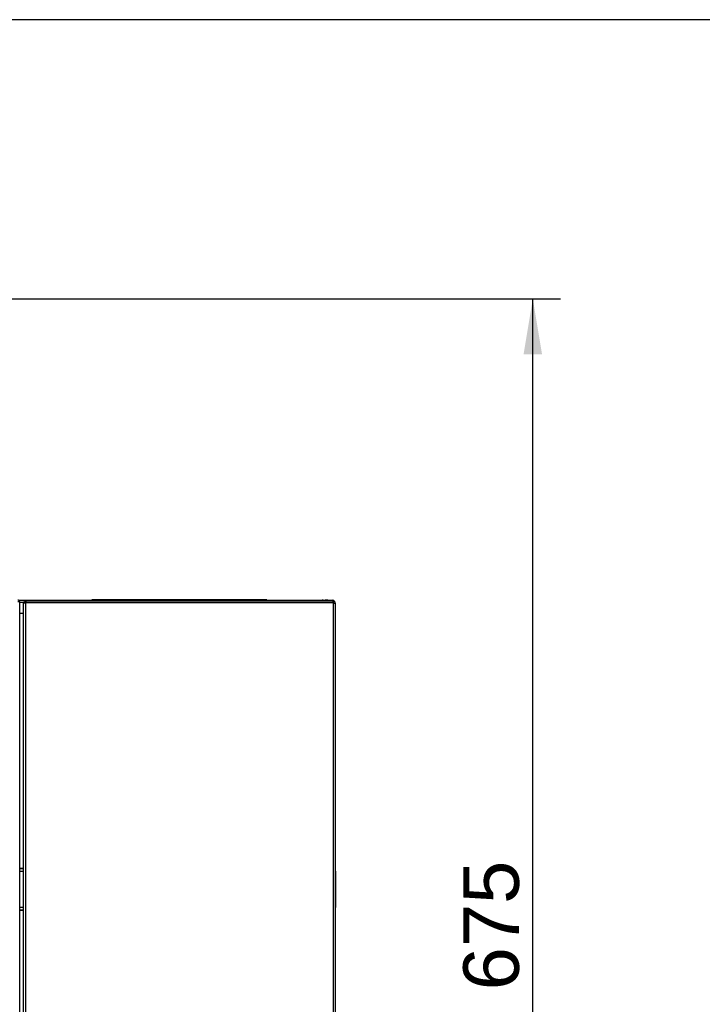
# Model space of a CAD drawing. Header units: millimetres. Extents: x 0 to 287, y 0 to 200.
# Tile 19 of 49: x 60 to 97, y 147 to 200. Entities that reach past the tile are written whole.
import ezdxf
from ezdxf.enums import TextEntityAlignment as Align

# ---------------------------------------------------------------- set-up
doc = ezdxf.new("R2010")
doc.units = ezdxf.units.MM
for name, color, linetype in [('130.667_BW4C_CTM', 7, 'Continuous'), ('Marges', 7, 'Continuous'), ('Standard', 7, 'Continuous')]:
    doc.layers.add(name, color=color, linetype=linetype)
doc.styles.add('SEACAD_Arial', font='arial.ttf')
doc.dimstyles.new('ISO', dxfattribs={"dimtxt": 3, "dimasz": 3, "dimexe": 1.5, "dimexo": 0, "dimgap": 1.5, "dimtad": 1, "dimdec": 0, "dimlfac": 10, "dimtxsty": 'SEACAD_Arial', "dimblk1": '_SE_FILLED', "dimblk2": '_SE_FILLED', "dimsah": 1, "dimcen": 1.5, "dimazin": 0, "dimtfac": 1, "dimtdec": 3, "dimtmove": 0, "dimatfit": 3, "dimfxl": 1, "dimtolj": 1, "dimarcsym": 0})

# ---------------------------------------------------------------- blocks, each defined once
blk = doc.blocks.new('SE')
at = {"layer": '130.667_BW4C_CTM', "color": 7, "linetype": 'Continuous'}
for p, q in [((60.193, 168.6), (60.093, 168.6)), ((60.123, 168.705), (64.084, 168.705)), ((60.193, 130.3), (60.193, 168.6)), ((60.406, 168.58), (60.193, 168.58)), ((60.404, 168.535), (60.404, 168.557)), ((60.404, 126.217), (60.404, 168.535)), ((60.509, 168.535), (60.404, 168.535)), ((60.484, 168.535), (60.484, 168.557)), ((60.484, 168.55), (60.509, 168.55)), ((60.516, 168.58), (60.499, 168.58)), ((60.509, 168.662), (60.517, 168.662)), ((60.509, 168.582), (60.517, 168.582)), ((60.509, 168.55), (60.509, 168.535)), ((60.509, 168.55), (60.524, 168.535)), ((60.509, 168.535), (60.509, 126.217)), ((60.509, 168.535), (60.531, 168.535)), ((60.516, 168.557), (60.516, 168.582)), ((60.531, 168.542), (60.516, 168.557)), ((60.531, 168.557), (60.516, 168.557)), ((60.517, 168.662), (60.531, 168.662)), ((60.517, 168.662), (60.517, 168.582)), ((60.517, 168.582), (60.531, 168.582)), ((60.531, 168.662), (77.077, 168.662)), ((60.531, 168.557), (60.531, 168.662)), ((77.077, 168.557), (60.531, 168.557)), ((60.531, 168.535), (60.531, 168.557)), ((64.084, 168.71), (64.084, 168.662)), ((64.404, 168.71), (64.084, 168.71)), ((64.094, 168.72), (64.404, 168.72)), ((64.404, 168.72), (73.204, 168.72)), ((64.404, 168.71), (64.404, 168.72)), ((64.404, 168.71), (64.404, 168.662)), ((73.204, 168.71), (64.404, 168.71)), ((73.204, 168.72), (73.514, 168.72)), ((73.204, 168.71), (73.204, 168.72)), ((73.204, 168.71), (73.204, 168.662)), ((73.524, 168.71), (73.204, 168.71)), ((73.524, 168.71), (73.524, 168.662)), ((73.524, 168.705), (76.498, 168.705)), ((76.498, 168.662), (76.498, 168.705)), ((76.498, 168.705), (76.673, 168.705)), ((76.673, 168.705), (76.673, 168.662)), ((76.791, 168.705), (76.673, 168.705)), ((76.803, 168.705), (76.791, 168.705)), ((76.803, 168.705), (77.063, 168.705)), ((76.803, 168.662), (76.803, 168.705)), ((77.063, 168.705), (77.063, 168.662)), ((77.091, 168.662), (77.077, 168.662)), ((77.077, 168.662), (77.077, 168.557)), ((77.091, 168.582), (77.077, 168.582)), ((77.092, 168.557), (77.077, 168.557)), ((77.092, 168.557), (77.077, 168.542)), ((77.077, 168.557), (77.077, 168.535)), ((77.077, 168.535), (77.099, 168.535)), ((77.084, 168.535), (77.099, 168.55)), ((77.099, 168.662), (77.091, 168.662)), ((77.091, 168.662), (77.091, 168.582)), ((77.099, 168.582), (77.091, 168.582)), ((77.092, 168.582), (77.092, 168.557)), ((77.099, 168.55), (77.124, 168.55)), ((77.099, 168.535), (77.099, 168.55)), ((77.099, 168.535), (77.204, 168.535)), ((77.099, 168.535), (77.099, 126.217)), ((77.124, 168.535), (77.124, 168.557)), ((77.204, 168.535), (77.204, 168.557)), ((77.204, 168.535), (77.204, 126.217)), ((60.223, 168.005), (60.404, 168.005)), ((60.404, 154.225), (60.193, 154.225)), ((60.404, 154.205), (60.193, 154.205)), ((60.193, 154.085), (60.404, 154.085)), ((77.248, 152.166), (77.248, 154.044)), ((77.249, 153.392), (77.248, 153.392)), ((77.249, 153.334), (77.248, 153.334)), ((77.249, 153.334), (77.248, 153.334)), ((77.249, 153.331), (77.248, 153.331)), ((77.249, 153.329), (77.248, 153.329)), ((77.249, 153.326), (77.248, 153.326)), ((77.249, 153.334), (77.249, 153.392)), ((77.249, 153.331), (77.249, 153.334)), ((77.249, 153.334), (77.249, 153.334)), ((77.249, 153.329), (77.249, 153.331)), ((77.249, 152.566), (77.249, 153.326)), ((77.249, 152.566), (77.248, 152.566)), ((77.249, 152.564), (77.248, 152.564)), ((77.249, 152.557), (77.248, 152.557)), ((77.249, 152.557), (77.248, 152.557)), ((77.249, 152.455), (77.248, 152.455)), ((77.249, 152.564), (77.249, 152.566)), ((77.249, 152.455), (77.249, 152.539)), ((60.404, 152.125), (60.193, 152.125)), ((60.193, 152.005), (60.404, 152.005)), ((60.193, 151.985), (60.404, 151.985))]:
    blk.add_line(p, q, dxfattribs=at)
for centre, radius, start, end in [((60.093, 168.6), 0.1, 0, 90), ((60.509, 168.557), 0.105, 90, 180), ((60.509, 168.557), 0.025, 90, 180), ((64.094, 168.71), 0.01, 90, 180), ((73.514, 168.71), 0.01, 0, 90), ((76.498, 168.58), 0.125, 40.9955, 90), ((76.791, 168.597), 0.108, 90, 142.9974), ((77.063, 168.585), 0.12, 22.0545, 90), ((77.099, 168.557), 0.105, 0, 90), ((77.099, 168.557), 0.025, 0, 90), ((60.223, 168.105), 0.1, 252.5424, 270), ((77.198, 154.044), 0.05, 0, 89.5), ((77.214, 153.625), 0.42, 85.4017, 92.1731), ((77.212, 152.679), 0.515, 268.4542, 273.971), ((77.198, 152.166), 0.05, 270.5, 360)]:
    blk.add_arc(centre, radius, start, end, dxfattribs=at)
blk = doc.blocks.new('DMBLK64')
at = {"layer": 'Standard', "linetype": 'Continuous'}
for points in [[(88.362, 181.953), (87.862, 184.953), (87.362, 181.953)], [(88.362, 120.405), (87.362, 120.405), (87.862, 117.405)]]:
    blk.add_hatch(color=7, dxfattribs=at).paths.add_polyline_path(points)
at = {"layer": 'Standard', "color": 7, "linetype": 'Continuous'}
for p, q in [((59.413, 184.953), (89.362, 184.953)), ((87.862, 117.405), (87.862, 184.953)), ((75.836, 117.405), (89.362, 117.405))]:
    blk.add_line(p, q, dxfattribs=at)
at = {"layer": 'Standard', "color": 7, "linetype": 'Continuous', "style": 'SEACAD_Arial'}
blk.add_text('675', height=3, rotation=90, dxfattribs=at).set_placement((84.112, 147.657), align=Align.TOP_LEFT)
blk = doc.blocks.new('_SE_FILLED')
at = {"color": 0}
blk.add_line((0, 0), (-1, 0), dxfattribs=at)
blk.add_solid([(0, 0), (-1, -0.1665), (-1, 0.1665), (0, 0)], dxfattribs=at)

msp = doc.modelspace()

# ---------------------------------------------------------------- linework, layer by layer
at = {"layer": 'Marges', "color": 7, "linetype": 'Continuous'}
msp.add_line((287, 200), (10, 200), dxfattribs=at)

# ---------------------------------------------------------------- block references
at = {"layer": 'Standard'}
msp.add_blockref('SE', (0, 0), dxfattribs=at)

# ---------------------------------------------------------------- dimensions: what is measured, and where the dimension line sits
at = {"layer": 'Standard', "color": 7, "linetype": 'Continuous'}
dim = msp.add_linear_dim(base=(87.8625, 184.9533), p1=(72.6703, 117.4046), p2=(59.4134, 184.9533), angle=90, text='\\A1;<>', dimstyle='ISO', dxfattribs=at)
dim.commit()
dim.dimension.update_dxf_attribs({"geometry": 'DMBLK64', "text_midpoint": (87.8625, 151.179), "dimtype": 160})

doc.saveas('drawing.dxf')
